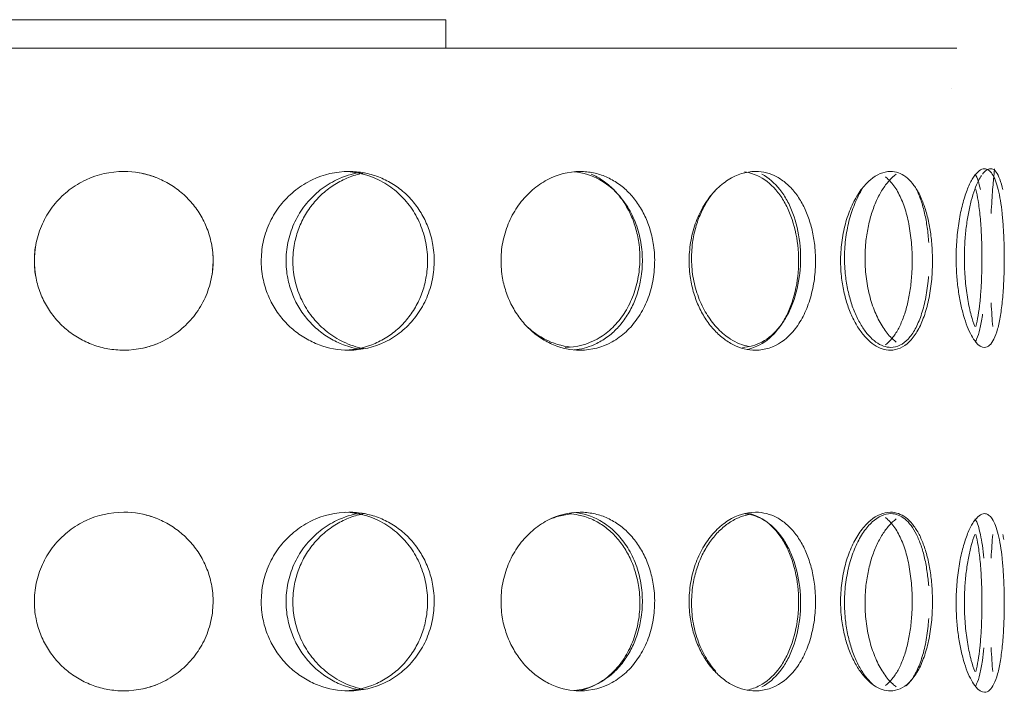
# Model space of a CAD drawing. Header units: inches. Extents: x -498 to 634, y -52 to 183.
# Tile 23 of 29: x 215.54 to 219.88, y 162.78 to 165.75. Entities that reach past the tile are written whole.
import ezdxf

# ---------------------------------------------------------------- set-up
doc = ezdxf.new("R2010")
doc.units = ezdxf.units.IN
doc.header["$MEASUREMENT"] = 0
doc.layers.add('M-EQPM', color=90, linetype='Continuous', lineweight=9)

# ---------------------------------------------------------------- blocks, each defined once
blk = doc.blocks.new('Roof Vent - Roof Vent-4092266-Right')
at = {"layer": 'M-EQPM'}
for p, q in [((214.4054, 165.747), (217.4191, 165.747)), ((217.4191, 165.622), (217.4191, 165.747)), ((216, 165.622), (212.1228, 165.622)), ((219.6693, 165.622), (216, 165.622)), ((219.6459, 165.4418), (219.6459, 165.4418))]:
    blk.add_line(p, q, dxfattribs=at)
for points, knots in [([(216, 164.291), (215.9762, 164.2912), (215.9298, 164.2955), (215.865, 164.3127), (215.8021, 164.3423), (215.7455, 164.3815), (215.6971, 164.4305), (215.6573, 164.4867), (215.6284, 164.5494), (215.6087, 164.6215), (215.6047, 164.6878), (215.6101, 164.745), (215.6219, 164.8002), (215.6482, 164.8686), (215.6963, 164.9396), (215.758, 164.9993), (215.8581, 165.0596), (215.9405, 165.0778), (216, 165.0784)], [0, 0, 0, 0, 0.055556, 0.111111, 0.166667, 0.222222, 0.277778, 0.333333, 0.388889, 0.444444, 0.513889, 0.548611, 0.583333, 0.652778, 0.722222, 0.791667, 0.861111, 1, 1, 1, 1]), ([(216, 165.0784), (216.0476, 165.0779), (216.1142, 165.0665), (216.1978, 165.0272), (216.2543, 164.988), (216.3029, 164.939), (216.3427, 164.8827), (216.3716, 164.82), (216.3913, 164.748), (216.3953, 164.6817), (216.3899, 164.6244), (216.3781, 164.5692), (216.3518, 164.5008), (216.3038, 164.4298), (216.2422, 164.3702), (216.1419, 164.3097), (216.0595, 164.2916), (216, 164.291)], [0, 0, 0, 0, 0.111111, 0.166667, 0.222222, 0.277778, 0.333333, 0.388889, 0.444444, 0.513889, 0.548611, 0.583333, 0.652778, 0.722222, 0.791667, 0.861111, 1, 1, 1, 1]), ([(216.9918, 164.291), (216.9457, 164.2915), (216.8809, 164.3029), (216.7991, 164.3422), (216.7435, 164.3814), (216.6957, 164.4304), (216.6562, 164.4867), (216.6276, 164.5493), (216.608, 164.6214), (216.6041, 164.6877), (216.6094, 164.7449), (216.6211, 164.8002), (216.6473, 164.8686), (216.6948, 164.9396), (216.7555, 164.9992), (216.8539, 165.0597), (216.9342, 165.0778), (216.9918, 165.0784)], [0, 0, 0, 0, 0.111111, 0.166667, 0.222222, 0.277778, 0.333333, 0.388889, 0.444444, 0.513889, 0.548611, 0.583333, 0.652778, 0.722222, 0.791667, 0.861111, 1, 1, 1, 1]), ([(217.0432, 164.2952), (217.0175, 164.299), (216.9714, 164.3109), (216.9069, 164.3422), (216.8517, 164.3814), (216.8042, 164.4305), (216.7651, 164.4867), (216.7367, 164.5494), (216.7173, 164.6214), (216.7133, 164.6877), (216.7187, 164.7449), (216.7303, 164.8001), (216.7562, 164.8686), (216.8033, 164.9395), (216.8636, 164.9992), (216.9453, 165.0498), (217.0064, 165.0686), (217.0431, 165.0741)], [0.0454421, 0.0454421, 0.0454421, 0.0454421, 0.1111111, 0.1666667, 0.2222222, 0.2777778, 0.3333333, 0.3888889, 0.4444444, 0.5138889, 0.5486111, 0.5833333, 0.6527778, 0.7222222, 0.7916667, 0.8611111, 0.9545659, 0.9545659, 0.9545659, 0.9545659]), ([(217.0606, 165.0721), (217.039, 165.0682), (216.9973, 165.0567), (216.9363, 165.0271), (216.8812, 164.9878), (216.8338, 164.9389), (216.7948, 164.8827), (216.7665, 164.8199), (216.7471, 164.7478), (216.7432, 164.6816), (216.7485, 164.6244), (216.7601, 164.5692), (216.7859, 164.5008), (216.8331, 164.4298), (216.8934, 164.37), (216.9704, 164.3223), (217.0264, 164.3038), (217.0578, 164.2978)], [0.0555556, 0.0555556, 0.0555556, 0.0555556, 0.1111111, 0.1666667, 0.2222222, 0.2777778, 0.3333333, 0.3888889, 0.4444444, 0.5138889, 0.5486111, 0.5833333, 0.6527778, 0.7222222, 0.7916667, 0.8611111, 0.9419515, 0.9419515, 0.9419515, 0.9419515]), ([(216.9778, 164.2914), (217.0181, 164.2933), (217.0772, 164.3051), (217.1527, 164.3422), (217.2066, 164.3814), (217.2527, 164.4304), (217.2905, 164.4867), (217.3177, 164.5494), (217.3363, 164.6214), (217.34, 164.6877), (217.3349, 164.7449), (217.3238, 164.8001), (217.299, 164.8686), (217.2536, 164.9395), (217.195, 164.9992), (217.1036, 165.0569), (217.0295, 165.0755), (216.9778, 165.0779)], [0.0125466, 0.0125466, 0.0125466, 0.0125466, 0.1111111, 0.1666667, 0.2222222, 0.2777778, 0.3333333, 0.3888889, 0.4444444, 0.5138889, 0.5486111, 0.5833333, 0.6527778, 0.7222222, 0.7916667, 0.8611111, 0.9874556, 0.9874556, 0.9874556, 0.9874556]), ([(216.9918, 165.0784), (217.0148, 165.0782), (217.0595, 165.0739), (217.1219, 165.0567), (217.182, 165.0271), (217.236, 164.9878), (217.282, 164.9389), (217.3196, 164.8827), (217.3468, 164.8199), (217.3655, 164.7479), (217.3692, 164.6816), (217.3641, 164.6243), (217.353, 164.5692), (217.3282, 164.5008), (217.2827, 164.4298), (217.2241, 164.37), (217.1286, 164.3097), (217.0493, 164.2916), (216.9918, 164.291)], [0, 0, 0, 0, 0.055556, 0.111111, 0.166667, 0.222222, 0.277778, 0.333333, 0.388889, 0.444444, 0.513889, 0.548611, 0.583333, 0.652778, 0.722222, 0.791667, 0.861111, 1, 1, 1, 1]), ([(218.0102, 164.291), (217.9692, 164.2915), (217.9113, 164.3029), (217.8377, 164.3422), (217.7874, 164.3814), (217.7439, 164.4304), (217.708, 164.4867), (217.6819, 164.5494), (217.6639, 164.6214), (217.6603, 164.6877), (217.6652, 164.7449), (217.6759, 164.8001), (217.6998, 164.8686), (217.7431, 164.9395), (217.7983, 164.9992), (217.8872, 165.0597), (217.959, 165.0778), (218.0102, 165.0784)], [0, 0, 0, 0, 0.111111, 0.166667, 0.222222, 0.277778, 0.333333, 0.388889, 0.444444, 0.513889, 0.548611, 0.583333, 0.652778, 0.722222, 0.791667, 0.861111, 1, 1, 1, 1]), ([(217.984, 164.2925), (218.0142, 164.2955), (218.0615, 164.3075), (218.1234, 164.3422), (218.1704, 164.3814), (218.2104, 164.4304), (218.2431, 164.4866), (218.2665, 164.5493), (218.2826, 164.6214), (218.2858, 164.6877), (218.2814, 164.745), (218.2719, 164.8002), (218.2505, 164.8686), (218.2112, 164.9396), (218.1604, 164.9992), (218.0846, 165.0539), (218.0242, 165.0728), (217.984, 165.0768)], [0.0262108, 0.0262108, 0.0262108, 0.0262108, 0.1111111, 0.1666667, 0.2222222, 0.2777778, 0.3333333, 0.3888889, 0.4444444, 0.5138889, 0.5486111, 0.5833333, 0.6527778, 0.7222222, 0.7916667, 0.8611111, 0.9737937, 0.9737937, 0.9737937, 0.9737937]), ([(218.0102, 165.0784), (218.0306, 165.0781), (218.0703, 165.0739), (218.1252, 165.0567), (218.1779, 165.0271), (218.2249, 164.9879), (218.2648, 164.9389), (218.2974, 164.8827), (218.3209, 164.82), (218.3369, 164.7479), (218.3401, 164.6816), (218.3357, 164.6243), (218.3262, 164.5691), (218.3048, 164.5007), (218.2655, 164.4297), (218.2146, 164.37), (218.1312, 164.3097), (218.0613, 164.2916), (218.0102, 164.291)], [0, 0, 0, 0, 0.055556, 0.111111, 0.166667, 0.222222, 0.277778, 0.333333, 0.388889, 0.444444, 0.513889, 0.548611, 0.583333, 0.652778, 0.722222, 0.791667, 0.861111, 1, 1, 1, 1]), ([(218.7829, 164.291), (218.7492, 164.2915), (218.7012, 164.3029), (218.6395, 164.3422), (218.5972, 164.3814), (218.5604, 164.4304), (218.5299, 164.4867), (218.5076, 164.5494), (218.4923, 164.6214), (218.4892, 164.6877), (218.4934, 164.7449), (218.5025, 164.8001), (218.5229, 164.8686), (218.5598, 164.9396), (218.6064, 164.9992), (218.6811, 165.0597), (218.7408, 165.0778), (218.7829, 165.0784)], [0, 0, 0, 0, 0.111111, 0.166667, 0.222222, 0.277778, 0.333333, 0.388889, 0.444444, 0.513889, 0.548611, 0.583333, 0.652778, 0.722222, 0.791667, 0.861111, 1, 1, 1, 1]), ([(218.7348, 165.0765), (218.7579, 165.0733), (218.8118, 165.0557), (218.8718, 165.004), (218.9145, 164.939), (218.9487, 164.8638), (218.9741, 164.7544), (218.9741, 164.6149), (218.9487, 164.5056), (218.9145, 164.4303), (218.8717, 164.3652), (218.8149, 164.3163), (218.765, 164.2985), (218.7458, 164.2947)], [0.0309578, 0.0309578, 0.0309578, 0.0309578, 0.1111111, 0.2222222, 0.2777778, 0.3333333, 0.4444444, 0.5555556, 0.6666667, 0.7222222, 0.7777778, 0.8888889, 0.9563272, 0.9563272, 0.9563272, 0.9563272]), ([(218.7829, 165.0784), (218.7997, 165.0781), (218.8322, 165.0739), (218.8769, 165.0567), (218.9194, 165.0271), (218.9571, 164.9878), (218.989, 164.9389), (219.0148, 164.8827), (219.0333, 164.82), (219.0459, 164.7479), (219.0484, 164.6816), (219.045, 164.6243), (219.0374, 164.5692), (219.0206, 164.5008), (218.9895, 164.4297), (218.9489, 164.37), (218.8818, 164.3097), (218.8249, 164.2916), (218.7829, 164.291)], [0, 0, 0, 0, 0.055556, 0.111111, 0.166667, 0.222222, 0.277778, 0.333333, 0.388889, 0.444444, 0.513889, 0.548611, 0.583333, 0.652778, 0.722222, 0.791667, 0.861111, 1, 1, 1, 1]), ([(219.3771, 164.291), (219.3526, 164.2915), (219.3173, 164.3029), (219.2713, 164.3422), (219.2394, 164.3814), (219.2114, 164.4304), (219.188, 164.4866), (219.1709, 164.5493), (219.159, 164.6214), (219.1566, 164.6877), (219.1599, 164.745), (219.167, 164.8002), (219.1827, 164.8686), (219.2109, 164.9396), (219.2463, 164.9992), (219.3025, 165.0596), (219.3465, 165.0778), (219.3771, 165.0784)], [0, 0, 0, 0, 0.111111, 0.166667, 0.222222, 0.277778, 0.333333, 0.388889, 0.444444, 0.513889, 0.548611, 0.583333, 0.652778, 0.722222, 0.791667, 0.861111, 1, 1, 1, 1]), ([(219.4029, 165.0669), (219.3922, 165.0591), (219.3708, 165.0394), (219.3412, 165.0001), (219.3152, 164.9511), (219.2935, 164.8949), (219.2776, 164.8322), (219.2666, 164.7601), (219.2644, 164.6939), (219.2674, 164.6366), (219.274, 164.5815), (219.2886, 164.5131), (219.3149, 164.442), (219.3479, 164.3823), (219.379, 164.3461), (219.3976, 164.3309), (219.4029, 164.3271)], [0.1111111, 0.1111111, 0.1111111, 0.1111111, 0.1666667, 0.2222222, 0.2777778, 0.3333333, 0.3888889, 0.4444444, 0.5138889, 0.5486111, 0.5833333, 0.6527778, 0.7222222, 0.7916667, 0.8611111, 0.8888889, 0.8888889, 0.8888889, 0.8888889]), ([(219.3771, 165.0784), (219.3893, 165.0782), (219.4128, 165.0739), (219.4447, 165.0567), (219.4747, 165.0271), (219.5009, 164.9878), (219.5228, 164.9389), (219.5404, 164.8827), (219.553, 164.8199), (219.5614, 164.7478), (219.5631, 164.6816), (219.5608, 164.6244), (219.5557, 164.5692), (219.5444, 164.5008), (219.5232, 164.4298), (219.4953, 164.37), (219.4484, 164.3097), (219.4077, 164.2916), (219.3771, 164.291)], [0, 0, 0, 0, 0.055556, 0.111111, 0.166667, 0.222222, 0.277778, 0.333333, 0.388889, 0.444444, 0.513889, 0.548611, 0.583333, 0.652778, 0.722222, 0.791667, 0.861111, 1, 1, 1, 1]), ([(219.7917, 164.3033), (219.7789, 164.3038), (219.7597, 164.3152), (219.7338, 164.3545), (219.7154, 164.3937), (219.699, 164.4427), (219.685, 164.4989), (219.6747, 164.5616), (219.6675, 164.6337), (219.666, 164.7), (219.668, 164.7572), (219.6723, 164.8125), (219.6818, 164.8809), (219.6987, 164.9519), (219.7195, 165.0115), (219.7516, 165.0719), (219.7757, 165.0901), (219.7917, 165.0907)], [0, 0, 0, 0, 0.111111, 0.166667, 0.222222, 0.277778, 0.333333, 0.388889, 0.444444, 0.513889, 0.548611, 0.583333, 0.652778, 0.722222, 0.791667, 0.861111, 1, 1, 1, 1]), ([(219.7917, 165.0907), (219.7981, 165.0904), (219.8102, 165.0862), (219.826, 165.069), (219.8403, 165.0394), (219.8524, 165.0001), (219.8621, 164.9511), (219.8696, 164.895), (219.8748, 164.8322), (219.8782, 164.7601), (219.8789, 164.6939), (219.878, 164.6366), (219.8759, 164.5815), (219.8713, 164.5131), (219.8622, 164.442), (219.8499, 164.3823), (219.828, 164.322), (219.8077, 164.3039), (219.7917, 164.3033)], [0, 0, 0, 0, 0.055556, 0.111111, 0.166667, 0.222222, 0.277778, 0.333333, 0.388889, 0.444444, 0.513889, 0.548611, 0.583333, 0.652778, 0.722222, 0.791667, 0.861111, 1, 1, 1, 1]), ([(219.872, 164.9983), (219.8712, 165.002), (219.8662, 165.0236), (219.8508, 165.0719), (219.8326, 165.0901), (219.818, 165.0907)], [0.7777778, 0.7777778, 0.7777778, 0.7777778, 0.7916667, 0.8611111, 1, 1, 1, 1]), ([(219.8206, 164.8939), (219.8217, 164.9138), (219.8239, 164.9514), (219.8287, 165.0164), (219.8343, 165.0745), (219.8357, 165.0907), (219.8359, 165.0907)], [0.6666667, 0.6666667, 0.6666667, 0.6666667, 0.7222222, 0.7777778, 0.8888889, 1, 1, 1, 1]), ([(219.8359, 165.0907), (219.8357, 165.0907), (219.8343, 165.0745), (219.8287, 165.0164), (219.8239, 164.9514), (219.8217, 164.9138), (219.8206, 164.8939)], [0, 0, 0, 0, 0.1111111, 0.2222222, 0.2777778, 0.3333333, 0.3333333, 0.3333333, 0.3333333]), ([(218.0589, 165.0669), (218.0769, 165.0591), (218.1121, 165.0394), (218.1593, 165.0001), (218.1993, 164.9512), (218.232, 164.895), (218.2555, 164.8323), (218.2716, 164.7602), (218.2748, 164.6939), (218.2704, 164.6366), (218.2608, 164.5814), (218.2394, 164.513), (218.2, 164.442), (218.149, 164.3823), (218.0653, 164.322), (217.9951, 164.3039), (217.9438, 164.3033)], [0.1111111, 0.1111111, 0.1111111, 0.1111111, 0.1666667, 0.2222222, 0.2777778, 0.3333333, 0.3888889, 0.4444444, 0.5138889, 0.5486111, 0.5833333, 0.6527778, 0.7222222, 0.7916667, 0.8611111, 1, 1, 1, 1]), ([(218.7252, 164.3034), (218.7548, 164.3046), (218.8156, 164.3213), (218.8806, 164.3775), (218.9232, 164.4425), (218.9573, 164.5178), (218.9826, 164.6271), (218.9826, 164.7667), (218.9573, 164.8761), (218.9232, 164.9513), (218.8807, 165.0163), (218.8403, 165.0512), (218.8109, 165.0669)], [0.0089681, 0.0089681, 0.0089681, 0.0089681, 0.1111111, 0.2222222, 0.2777778, 0.3333333, 0.4444444, 0.5555556, 0.6666667, 0.7222222, 0.7777778, 0.8888889, 0.8888889, 0.8888889, 0.8888889]), ([(219.355, 164.3147), (219.3653, 164.3226), (219.3853, 164.3422), (219.4116, 164.3814), (219.4335, 164.4304), (219.4512, 164.4867), (219.4637, 164.5494), (219.4722, 164.6214), (219.4739, 164.6877), (219.4716, 164.7449), (219.4665, 164.8001), (219.4552, 164.8686), (219.434, 164.9395), (219.4061, 164.9992), (219.3778, 165.0355), (219.3601, 165.0507), (219.355, 165.0546)], [0.1111111, 0.1111111, 0.1111111, 0.1111111, 0.1666667, 0.2222222, 0.2777778, 0.3333333, 0.3888889, 0.4444444, 0.5138889, 0.5486111, 0.5833333, 0.6527778, 0.7222222, 0.7916667, 0.8611111, 0.8888889, 0.8888889, 0.8888889, 0.8888889]), ([(219.7786, 165.0609), (219.7741, 165.0542), (219.7637, 165.0362), (219.7481, 165.0001), (219.7329, 164.9511), (219.72, 164.8949), (219.7104, 164.8322), (219.7037, 164.7601), (219.7024, 164.6939), (219.7042, 164.6366), (219.7082, 164.5815), (219.7171, 164.5131), (219.7317, 164.4468), (219.743, 164.4103), (219.7484, 164.3955)], [0.1246334, 0.1246334, 0.1246334, 0.1246334, 0.1666667, 0.2222222, 0.2777778, 0.3333333, 0.3888889, 0.4444444, 0.5138889, 0.5486111, 0.5833333, 0.6527778, 0.7222222, 0.7777778, 0.7777778, 0.7777778, 0.7777778]), ([(218.6018, 164.9911), (218.5911, 164.9784), (218.569, 164.9481), (218.5403, 164.895), (218.5181, 164.8322), (218.5028, 164.7601), (218.4997, 164.6939), (218.5039, 164.6366), (218.513, 164.5814), (218.5333, 164.5131), (218.5701, 164.442), (218.6167, 164.3823), (218.6793, 164.3316), (218.7256, 164.3127), (218.7533, 164.3073)], [0.231399, 0.231399, 0.231399, 0.231399, 0.2777778, 0.3333333, 0.3888889, 0.4444444, 0.5138889, 0.5486111, 0.5833333, 0.6527778, 0.7222222, 0.7916667, 0.8611111, 0.9561343, 0.9561343, 0.9561343, 0.9561343]), ([(219.3793, 164.3033), (219.3567, 164.3038), (219.324, 164.3152), (219.2811, 164.3545), (219.2514, 164.3937), (219.2252, 164.4427), (219.2034, 164.499), (219.1873, 164.5617), (219.1762, 164.6337), (219.174, 164.7), (219.177, 164.7572), (219.1837, 164.8124), (219.1984, 164.8808), (219.223, 164.9471), (219.2425, 164.9836), (219.2518, 164.9983)], [0, 0, 0, 0, 0.1111111, 0.1666667, 0.2222222, 0.2777778, 0.3333333, 0.3888889, 0.4444444, 0.5138889, 0.5486111, 0.5833333, 0.6527778, 0.7222222, 0.7777778, 0.7777778, 0.7777778, 0.7777778]), ([(219.7538, 164.3953), (219.7574, 164.41), (219.7639, 164.4427), (219.7714, 164.499), (219.7765, 164.5617), (219.7799, 164.6337), (219.7806, 164.7), (219.7797, 164.7572), (219.7777, 164.8124), (219.773, 164.8809), (219.7647, 164.9471), (219.7575, 164.9836), (219.7539, 164.9983)], [0.2222222, 0.2222222, 0.2222222, 0.2222222, 0.2777778, 0.3333333, 0.3888889, 0.4444444, 0.5138889, 0.5486111, 0.5833333, 0.6527778, 0.7222222, 0.7777778, 0.7777778, 0.7777778, 0.7777778]), ([(215.6123, 164.753), (215.6073, 164.7248), (215.6047, 164.6816), (215.609, 164.6358), (215.6118, 164.619), (215.6123, 164.6163)], [0.4444444, 0.4444444, 0.4444444, 0.4444444, 0.5138889, 0.5486111, 0.5554758, 0.5554758, 0.5554758, 0.5554758]), ([(219.5451, 164.6157), (219.5445, 164.6089), (219.5413, 164.5745), (219.5321, 164.5129), (219.5129, 164.4419), (219.4876, 164.3823), (219.4448, 164.322), (219.4075, 164.3039), (219.3793, 164.3033)], [0.5661059, 0.5661059, 0.5661059, 0.5661059, 0.5833333, 0.6527778, 0.7222222, 0.7916667, 0.8611111, 1, 1, 1, 1]), ([(219.7829, 164.4504), (219.7827, 164.4482), (219.7793, 164.4241), (219.7718, 164.3823), (219.7606, 164.3472), (219.7535, 164.3325), (219.7517, 164.3292)], [0.7153538, 0.7153538, 0.7153538, 0.7153538, 0.7222222, 0.7916667, 0.8611111, 0.883892, 0.883892, 0.883892, 0.883892]), ([(217.7813, 164.391), (217.7836, 164.3889), (217.806, 164.369), (217.8669, 164.3277), (217.9293, 164.3089), (217.9699, 164.3049)], [0.7835568, 0.7835568, 0.7835568, 0.7835568, 0.7916667, 0.8611111, 0.973785, 0.973785, 0.973785, 0.973785]), ([(216, 162.79), (215.9762, 162.7902), (215.9298, 162.7945), (215.865, 162.8117), (215.8021, 162.8413), (215.7455, 162.8805), (215.6971, 162.9295), (215.6573, 162.9857), (215.6284, 163.0484), (215.6087, 163.1205), (215.6047, 163.1868), (215.6101, 163.2441), (215.6219, 163.2992), (215.6482, 163.3676), (215.6963, 163.4387), (215.758, 163.4983), (215.8581, 163.5586), (215.9405, 163.5768), (216, 163.5774)], [0, 0, 0, 0, 0.055556, 0.111111, 0.166667, 0.222222, 0.277778, 0.333333, 0.388889, 0.444444, 0.513889, 0.548611, 0.583333, 0.652778, 0.722222, 0.791667, 0.861111, 1, 1, 1, 1]), ([(216, 163.5774), (216.0476, 163.5769), (216.1142, 163.5655), (216.1978, 163.5262), (216.2543, 163.487), (216.3029, 163.438), (216.3427, 163.3817), (216.3716, 163.319), (216.3913, 163.247), (216.3953, 163.1807), (216.3899, 163.1235), (216.3781, 163.0683), (216.3518, 162.9998), (216.3038, 162.9288), (216.2422, 162.8692), (216.1419, 162.8087), (216.0595, 162.7906), (216, 162.79)], [0, 0, 0, 0, 0.111111, 0.166667, 0.222222, 0.277778, 0.333333, 0.388889, 0.444444, 0.513889, 0.548611, 0.583333, 0.652778, 0.722222, 0.791667, 0.861111, 1, 1, 1, 1]), ([(216.9918, 162.79), (216.9457, 162.7905), (216.8809, 162.8019), (216.7991, 162.8412), (216.7435, 162.8804), (216.6957, 162.9294), (216.6562, 162.9857), (216.6276, 163.0484), (216.608, 163.1204), (216.6041, 163.1867), (216.6094, 163.244), (216.6211, 163.2992), (216.6473, 163.3676), (216.6948, 163.4386), (216.7555, 163.4982), (216.8539, 163.5587), (216.9342, 163.5768), (216.9918, 163.5774)], [0, 0, 0, 0, 0.111111, 0.166667, 0.222222, 0.277778, 0.333333, 0.388889, 0.444444, 0.513889, 0.548611, 0.583333, 0.652778, 0.722222, 0.791667, 0.861111, 1, 1, 1, 1]), ([(217.0432, 162.7942), (217.0175, 162.7981), (216.9714, 162.8099), (216.9069, 162.8412), (216.8517, 162.8804), (216.8042, 162.9295), (216.7651, 162.9857), (216.7367, 163.0484), (216.7173, 163.1204), (216.7133, 163.1867), (216.7187, 163.2439), (216.7303, 163.2991), (216.7562, 163.3676), (216.8033, 163.4386), (216.8636, 163.4982), (216.9453, 163.5488), (217.0064, 163.5676), (217.0431, 163.5731)], [0.0454421, 0.0454421, 0.0454421, 0.0454421, 0.1111111, 0.1666667, 0.2222222, 0.2777778, 0.3333333, 0.3888889, 0.4444444, 0.5138889, 0.5486111, 0.5833333, 0.6527778, 0.7222222, 0.7916667, 0.8611111, 0.9545659, 0.9545659, 0.9545659, 0.9545659]), ([(217.0606, 163.5711), (217.039, 163.5672), (216.9973, 163.5557), (216.9363, 163.5261), (216.8812, 163.4869), (216.8338, 163.4379), (216.7948, 163.3817), (216.7665, 163.3189), (216.7471, 163.2469), (216.7432, 163.1806), (216.7485, 163.1234), (216.7601, 163.0682), (216.7859, 162.9998), (216.8331, 162.9288), (216.8934, 162.8691), (216.9704, 162.8213), (217.0264, 162.8028), (217.0578, 162.7968)], [0.0555556, 0.0555556, 0.0555556, 0.0555556, 0.1111111, 0.1666667, 0.2222222, 0.2777778, 0.3333333, 0.3888889, 0.4444444, 0.5138889, 0.5486111, 0.5833333, 0.6527778, 0.7222222, 0.7916667, 0.8611111, 0.9419515, 0.9419515, 0.9419515, 0.9419515]), ([(216.9778, 162.7904), (217.0181, 162.7923), (217.0772, 162.8041), (217.1527, 162.8412), (217.2066, 162.8804), (217.2527, 162.9295), (217.2905, 162.9857), (217.3177, 163.0484), (217.3363, 163.1204), (217.34, 163.1867), (217.3349, 163.2439), (217.3238, 163.2991), (217.299, 163.3676), (217.2536, 163.4386), (217.195, 163.4982), (217.1036, 163.5559), (217.0295, 163.5745), (216.9778, 163.577)], [0.0125466, 0.0125466, 0.0125466, 0.0125466, 0.1111111, 0.1666667, 0.2222222, 0.2777778, 0.3333333, 0.3888889, 0.4444444, 0.5138889, 0.5486111, 0.5833333, 0.6527778, 0.7222222, 0.7916667, 0.8611111, 0.9874556, 0.9874556, 0.9874556, 0.9874556]), ([(216.9918, 163.5774), (217.0148, 163.5772), (217.0595, 163.5729), (217.1219, 163.5557), (217.182, 163.5261), (217.236, 163.4869), (217.282, 163.4379), (217.3196, 163.3817), (217.3468, 163.319), (217.3655, 163.2469), (217.3692, 163.1806), (217.3641, 163.1234), (217.353, 163.0682), (217.3282, 162.9998), (217.2827, 162.9288), (217.2241, 162.8691), (217.1286, 162.8088), (217.0493, 162.7906), (216.9918, 162.79)], [0, 0, 0, 0, 0.055556, 0.111111, 0.166667, 0.222222, 0.277778, 0.333333, 0.388889, 0.444444, 0.513889, 0.548611, 0.583333, 0.652778, 0.722222, 0.791667, 0.861111, 1, 1, 1, 1]), ([(218.0102, 162.79), (217.9692, 162.7905), (217.9113, 162.8019), (217.8377, 162.8412), (217.7874, 162.8804), (217.7439, 162.9295), (217.708, 162.9857), (217.6819, 163.0484), (217.6639, 163.1204), (217.6603, 163.1867), (217.6652, 163.2439), (217.6759, 163.2991), (217.6998, 163.3676), (217.7431, 163.4386), (217.7983, 163.4982), (217.8872, 163.5587), (217.959, 163.5768), (218.0102, 163.5774)], [0, 0, 0, 0, 0.111111, 0.166667, 0.222222, 0.277778, 0.333333, 0.388889, 0.444444, 0.513889, 0.548611, 0.583333, 0.652778, 0.722222, 0.791667, 0.861111, 1, 1, 1, 1]), ([(217.9698, 163.5696), (217.9592, 163.5686), (217.929, 163.564), (217.9001, 163.5553), (217.8814, 163.5475)], [0.02621041, 0.02621041, 0.02621041, 0.02621041, 0.05555556, 0.11111111, 0.11111111, 0.11111111, 0.11111111]), ([(217.9627, 163.5705), (217.9766, 163.5695), (218.0098, 163.565), (218.0593, 163.5495), (218.1121, 163.5199), (218.1593, 163.4807), (218.1993, 163.4317), (218.232, 163.3756), (218.2555, 163.3128), (218.2716, 163.2407), (218.2748, 163.1744), (218.2704, 163.1172), (218.2608, 163.062), (218.2394, 162.9936), (218.2, 162.9226), (218.149, 162.8629), (218.0792, 162.8127), (218.026, 162.7939), (217.9937, 162.7883)], [0.0172434, 0.0172434, 0.0172434, 0.0172434, 0.0555556, 0.1111111, 0.1666667, 0.2222222, 0.2777778, 0.3333333, 0.3888889, 0.4444444, 0.5138889, 0.5486111, 0.5833333, 0.6527778, 0.7222222, 0.7916667, 0.8611111, 0.9536652, 0.9536652, 0.9536652, 0.9536652]), ([(217.984, 162.7916), (218.0142, 162.7945), (218.0615, 162.8066), (218.1234, 162.8412), (218.1704, 162.8804), (218.2104, 162.9294), (218.2431, 162.9857), (218.2665, 163.0484), (218.2826, 163.1204), (218.2858, 163.1867), (218.2814, 163.244), (218.2719, 163.2992), (218.2505, 163.3676), (218.2112, 163.4386), (218.1604, 163.4982), (218.0846, 163.553), (218.0242, 163.5718), (217.984, 163.5758)], [0.0262108, 0.0262108, 0.0262108, 0.0262108, 0.1111111, 0.1666667, 0.2222222, 0.2777778, 0.3333333, 0.3888889, 0.4444444, 0.5138889, 0.5486111, 0.5833333, 0.6527778, 0.7222222, 0.7916667, 0.8611111, 0.9737937, 0.9737937, 0.9737937, 0.9737937]), ([(218.0102, 163.5774), (218.0306, 163.5772), (218.0703, 163.5729), (218.1252, 163.5557), (218.1779, 163.5261), (218.2249, 163.4869), (218.2648, 163.4379), (218.2974, 163.3817), (218.3209, 163.319), (218.3369, 163.2469), (218.3401, 163.1806), (218.3357, 163.1233), (218.3262, 163.0681), (218.3048, 162.9998), (218.2655, 162.9287), (218.2146, 162.869), (218.1312, 162.8088), (218.0613, 162.7906), (218.0102, 162.79)], [0, 0, 0, 0, 0.055556, 0.111111, 0.166667, 0.222222, 0.277778, 0.333333, 0.388889, 0.444444, 0.513889, 0.548611, 0.583333, 0.652778, 0.722222, 0.791667, 0.861111, 1, 1, 1, 1]), ([(218.7829, 162.79), (218.7492, 162.7905), (218.7012, 162.8019), (218.6395, 162.8412), (218.5972, 162.8804), (218.5604, 162.9294), (218.5299, 162.9857), (218.5076, 163.0484), (218.4923, 163.1204), (218.4892, 163.1867), (218.4934, 163.244), (218.5025, 163.2992), (218.5229, 163.3676), (218.5598, 163.4386), (218.6064, 163.4982), (218.6811, 163.5587), (218.7408, 163.5768), (218.7829, 163.5774)], [0, 0, 0, 0, 0.111111, 0.166667, 0.222222, 0.277778, 0.333333, 0.388889, 0.444444, 0.513889, 0.548611, 0.583333, 0.652778, 0.722222, 0.791667, 0.861111, 1, 1, 1, 1]), ([(218.7533, 163.5672), (218.7499, 163.5665), (218.7303, 163.5622), (218.6957, 163.5495), (218.6495, 163.5199), (218.6073, 163.4807), (218.5707, 163.4317), (218.5403, 163.3755), (218.5181, 163.3128), (218.5028, 163.2407), (218.4997, 163.1744), (218.5039, 163.1172), (218.513, 163.062), (218.5333, 162.9936), (218.5677, 162.9273), (218.595, 162.8908), (218.6082, 162.8761)], [0.043858, 0.043858, 0.043858, 0.043858, 0.0555556, 0.1111111, 0.1666667, 0.2222222, 0.2777778, 0.3333333, 0.3888889, 0.4444444, 0.5138889, 0.5486111, 0.5833333, 0.6527778, 0.7222222, 0.7777778, 0.7777778, 0.7777778, 0.7777778]), ([(218.8109, 162.8076), (218.8403, 162.8232), (218.8806, 162.8581), (218.9232, 162.9231), (218.9573, 162.9984), (218.9826, 163.1077), (218.9826, 163.2472), (218.9573, 163.3567), (218.9232, 163.4319), (218.8807, 163.4968), (218.8191, 163.5502), (218.763, 163.5675), (218.7378, 163.5702)], [0.1111111, 0.1111111, 0.1111111, 0.1111111, 0.2222222, 0.2777778, 0.3333333, 0.4444444, 0.5555556, 0.6666667, 0.7222222, 0.7777778, 0.8888889, 0.9764768, 0.9764768, 0.9764768, 0.9764768]), ([(218.7457, 163.5737), (218.765, 163.5699), (218.8149, 163.5521), (218.8718, 163.503), (218.9145, 163.438), (218.9487, 163.3628), (218.9741, 163.2534), (218.9741, 163.1139), (218.9487, 163.0046), (218.9145, 162.9293), (218.8717, 162.8643), (218.8149, 162.8153), (218.765, 162.7975), (218.7458, 162.7937)], [0.0436651, 0.0436651, 0.0436651, 0.0436651, 0.1111111, 0.2222222, 0.2777778, 0.3333333, 0.4444444, 0.5555556, 0.6666667, 0.7222222, 0.7777778, 0.8888889, 0.9563272, 0.9563272, 0.9563272, 0.9563272]), ([(218.7829, 163.5774), (218.7997, 163.5772), (218.8322, 163.5729), (218.8769, 163.5557), (218.9194, 163.5261), (218.9571, 163.4869), (218.989, 163.4379), (219.0148, 163.3817), (219.0333, 163.319), (219.0459, 163.2469), (219.0484, 163.1806), (219.045, 163.1234), (219.0374, 163.0682), (219.0206, 162.9998), (218.9895, 162.9288), (218.9489, 162.8691), (218.8818, 162.8088), (218.8249, 162.7906), (218.7829, 162.79)], [0, 0, 0, 0, 0.055556, 0.111111, 0.166667, 0.222222, 0.277778, 0.333333, 0.388889, 0.444444, 0.513889, 0.548611, 0.583333, 0.652778, 0.722222, 0.791667, 0.861111, 1, 1, 1, 1]), ([(219.3771, 162.79), (219.3526, 162.7905), (219.3173, 162.8019), (219.2713, 162.8412), (219.2394, 162.8804), (219.2114, 162.9294), (219.188, 162.9856), (219.1709, 163.0483), (219.159, 163.1204), (219.1566, 163.1867), (219.1599, 163.244), (219.167, 163.2992), (219.1827, 163.3677), (219.2109, 163.4386), (219.2463, 163.4982), (219.3025, 163.5587), (219.3465, 163.5768), (219.3771, 163.5774)], [0, 0, 0, 0, 0.111111, 0.166667, 0.222222, 0.277778, 0.333333, 0.388889, 0.444444, 0.513889, 0.548611, 0.583333, 0.652778, 0.722222, 0.791667, 0.861111, 1, 1, 1, 1]), ([(219.3075, 162.812), (219.2987, 162.819), (219.2793, 162.8374), (219.2514, 162.8742), (219.2252, 162.9233), (219.2034, 162.9796), (219.1873, 163.0422), (219.1762, 163.1143), (219.174, 163.1805), (219.177, 163.2378), (219.1837, 163.293), (219.1984, 163.3614), (219.2248, 163.4324), (219.2579, 163.492), (219.3102, 163.5525), (219.351, 163.5706), (219.3793, 163.5712)], [0.121171, 0.121171, 0.121171, 0.121171, 0.1666667, 0.2222222, 0.2777778, 0.3333333, 0.3888889, 0.4444444, 0.5138889, 0.5486111, 0.5833333, 0.6527778, 0.7222222, 0.7916667, 0.8611111, 1, 1, 1, 1]), ([(219.355, 162.8137), (219.3653, 162.8216), (219.3853, 162.8412), (219.4116, 162.8804), (219.4335, 162.9295), (219.4512, 162.9857), (219.4637, 163.0484), (219.4722, 163.1204), (219.4739, 163.1867), (219.4716, 163.2439), (219.4665, 163.2991), (219.4552, 163.3676), (219.434, 163.4386), (219.4061, 163.4982), (219.3778, 163.5345), (219.3601, 163.5497), (219.355, 163.5536)], [0.1111111, 0.1111111, 0.1111111, 0.1111111, 0.1666667, 0.2222222, 0.2777778, 0.3333333, 0.3888889, 0.4444444, 0.5138889, 0.5486111, 0.5833333, 0.6527778, 0.7222222, 0.7916667, 0.8611111, 0.8888889, 0.8888889, 0.8888889, 0.8888889]), ([(219.3771, 163.5774), (219.3893, 163.5772), (219.4128, 163.5729), (219.4447, 163.5557), (219.4747, 163.5261), (219.5009, 163.4869), (219.5228, 163.4379), (219.5404, 163.3817), (219.553, 163.3189), (219.5614, 163.2469), (219.5631, 163.1806), (219.5608, 163.1234), (219.5557, 163.0682), (219.5444, 162.9998), (219.5232, 162.9288), (219.4953, 162.8691), (219.4484, 162.8088), (219.4077, 162.7906), (219.3771, 162.79)], [0, 0, 0, 0, 0.055556, 0.111111, 0.166667, 0.222222, 0.277778, 0.333333, 0.388889, 0.444444, 0.513889, 0.548611, 0.583333, 0.652778, 0.722222, 0.791667, 0.861111, 1, 1, 1, 1]), ([(219.3793, 163.5712), (219.3905, 163.571), (219.4122, 163.5667), (219.4414, 163.5495), (219.4688, 163.52), (219.4927, 163.4807), (219.5126, 163.4318), (219.5285, 163.3757), (219.5394, 163.3149), (219.544, 163.2727), (219.5456, 163.2523)], [0, 0, 0, 0, 0.0555556, 0.1111111, 0.1666667, 0.2222222, 0.2777778, 0.3333333, 0.3888889, 0.4391831, 0.4391831, 0.4391831, 0.4391831]), ([(219.7917, 162.7838), (219.7789, 162.7843), (219.7597, 162.7958), (219.7338, 162.8351), (219.7154, 162.8742), (219.699, 162.9232), (219.685, 162.9795), (219.6747, 163.0422), (219.6675, 163.1142), (219.666, 163.1805), (219.668, 163.2378), (219.6723, 163.293), (219.6818, 163.3615), (219.6987, 163.4324), (219.7195, 163.4921), (219.7516, 163.5525), (219.7757, 163.5706), (219.7917, 163.5712)], [0, 0, 0, 0, 0.111111, 0.166667, 0.222222, 0.277778, 0.333333, 0.388889, 0.444444, 0.513889, 0.548611, 0.583333, 0.652778, 0.722222, 0.791667, 0.861111, 1, 1, 1, 1]), ([(219.7917, 163.5712), (219.7981, 163.571), (219.8102, 163.5667), (219.826, 163.5496), (219.8403, 163.5199), (219.8524, 163.4807), (219.8621, 163.4317), (219.8696, 163.3755), (219.8748, 163.3128), (219.8782, 163.2407), (219.8789, 163.1744), (219.878, 163.1172), (219.8759, 163.062), (219.8713, 162.9937), (219.8622, 162.9226), (219.8499, 162.8629), (219.828, 162.8026), (219.8077, 162.7844), (219.7917, 162.7838)], [0, 0, 0, 0, 0.055556, 0.111111, 0.166667, 0.222222, 0.277778, 0.333333, 0.388889, 0.444444, 0.513889, 0.548611, 0.583333, 0.652778, 0.722222, 0.791667, 0.861111, 1, 1, 1, 1]), ([(219.4029, 163.5475), (219.3922, 163.5397), (219.3708, 163.5199), (219.3412, 163.4807), (219.3152, 163.4317), (219.2935, 163.3755), (219.2776, 163.3128), (219.2666, 163.2407), (219.2644, 163.1744), (219.2674, 163.1172), (219.274, 163.062), (219.2886, 162.9937), (219.3149, 162.9226), (219.3479, 162.8629), (219.379, 162.8267), (219.3976, 162.8115), (219.4029, 162.8076)], [0.1111111, 0.1111111, 0.1111111, 0.1111111, 0.1666667, 0.2222222, 0.2777778, 0.3333333, 0.3888889, 0.4444444, 0.5138889, 0.5486111, 0.5833333, 0.6527778, 0.7222222, 0.7916667, 0.8611111, 0.8888889, 0.8888889, 0.8888889, 0.8888889]), ([(219.7484, 163.4791), (219.743, 163.4644), (219.7329, 163.4317), (219.72, 163.3755), (219.7104, 163.3128), (219.7037, 163.2407), (219.7024, 163.1744), (219.7042, 163.1172), (219.7082, 163.062), (219.7171, 162.9937), (219.7317, 162.9273), (219.743, 162.8908), (219.7484, 162.8761)], [0.2222222, 0.2222222, 0.2222222, 0.2222222, 0.2777778, 0.3333333, 0.3888889, 0.4444444, 0.5138889, 0.5486111, 0.5833333, 0.6527778, 0.7222222, 0.7777778, 0.7777778, 0.7777778, 0.7777778]), ([(219.7538, 162.8759), (219.7574, 162.8906), (219.7639, 162.9233), (219.7714, 162.9795), (219.7765, 163.0422), (219.7799, 163.1143), (219.7806, 163.1805), (219.7797, 163.2378), (219.7777, 163.293), (219.773, 163.3614), (219.7647, 163.4277), (219.7575, 163.4641), (219.7539, 163.4789)], [0.2222222, 0.2222222, 0.2222222, 0.2222222, 0.2777778, 0.3333333, 0.3888889, 0.4444444, 0.5138889, 0.5486111, 0.5833333, 0.6527778, 0.7222222, 0.7777778, 0.7777778, 0.7777778, 0.7777778]), ([(219.546, 163.109), (219.5452, 163.0978), (219.5419, 163.0592), (219.5321, 162.9935), (219.5129, 162.9225), (219.4876, 162.8628), (219.4635, 162.8289), (219.4491, 162.8147), (219.4462, 162.812)], [0.5555556, 0.5555556, 0.5555556, 0.5555556, 0.5833333, 0.6527778, 0.7222222, 0.7916667, 0.8611111, 0.8788542, 0.8788542, 0.8788542, 0.8788542]), ([(219.7885, 162.9803), (219.7866, 162.9605), (219.7818, 162.9186), (219.7718, 162.8629), (219.7606, 162.8278), (219.7535, 162.8131), (219.7517, 162.8098)], [0.6666667, 0.6666667, 0.6666667, 0.6666667, 0.7222222, 0.7916667, 0.8611111, 0.883892, 0.883892, 0.883892, 0.883892])]:
    blk.add_open_spline(points, degree=3, knots=knots, dxfattribs=at)
for points in [[(216.0684, 165.0724), (216.0931, 165.068), (216.1173, 165.0613), (216.1407, 165.0524)], [(216.1407, 165.0524), (216.122, 165.0595), (216.1028, 165.0653), (216.0832, 165.0695)], [(219.818, 165.0907), (219.8122, 165.0904), (219.8005, 165.0862), (219.7888, 165.0747), (219.7829, 165.0669)], [(219.7505, 165.0669), (219.755, 165.0591), (219.7634, 165.0394), (219.7705, 165.0132), (219.7736, 164.9985)], [(219.492, 164.9986), (219.4993, 164.9839), (219.5126, 164.9513), (219.5285, 164.8951), (219.5398, 164.8323), (219.5445, 164.788), (219.546, 164.7654)], [(215.6123, 164.7531), (215.6043, 164.708), (215.6043, 164.6615), (215.6123, 164.6163)], [(215.6123, 164.6162), (215.6043, 164.6614), (215.6043, 164.7079), (215.6123, 164.753)], [(216.388, 164.7513), (216.3956, 164.7074), (216.3956, 164.6621), (216.388, 164.6182)], [(216.388, 164.6181), (216.3956, 164.662), (216.3956, 164.7072), (216.388, 164.7512)], [(219.8275, 164.3954), (219.8263, 164.4101), (219.8239, 164.4426), (219.8217, 164.4802), (219.8206, 164.5001)], [(219.8206, 164.5001), (219.8217, 164.4802), (219.8239, 164.4426), (219.8263, 164.4101), (219.8275, 164.3954)], [(216.1407, 164.317), (216.1223, 164.31), (216.1034, 164.3043), (216.0842, 164.3001)], [(216.0843, 164.3001), (216.1035, 164.3043), (216.1223, 164.31), (216.1407, 164.317)], [(216.1407, 163.5514), (216.1223, 163.5584), (216.1034, 163.5641), (216.0841, 163.5683)], [(216.0843, 163.5683), (216.1035, 163.5641), (216.1223, 163.5584), (216.1407, 163.5514)], [(219.7505, 163.5475), (219.755, 163.5397), (219.7634, 163.5199), (219.774, 163.4807), (219.7824, 163.4318), (219.7867, 163.3943), (219.7885, 163.3745)], [(219.8206, 163.3745), (219.8217, 163.3943), (219.8239, 163.432), (219.8263, 163.4645), (219.8275, 163.4792)], [(219.8275, 163.4792), (219.8263, 163.4645), (219.8239, 163.432), (219.8217, 163.3943), (219.8206, 163.3745)], [(219.8761, 163.4577), (219.8748, 163.4651), (219.8734, 163.4721), (219.872, 163.4789)], [(219.8275, 162.876), (219.8263, 162.8907), (219.8239, 162.9232), (219.8217, 162.9608), (219.8206, 162.9806)], [(219.8206, 162.9806), (219.8217, 162.9608), (219.8239, 162.9232), (219.8263, 162.8907), (219.8275, 162.876)], [(216.1407, 162.816), (216.1223, 162.809), (216.1034, 162.8033), (216.0842, 162.7991)], [(216.0843, 162.7992), (216.1035, 162.8034), (216.1223, 162.809), (216.1407, 162.816)]]:
    blk.add_open_spline(points, degree=3, dxfattribs=at)

msp = doc.modelspace()

# ---------------------------------------------------------------- block references
at = {"layer": 'M-EQPM'}
msp.add_blockref('Roof Vent - Roof Vent-4092266-Right', (0, 0), dxfattribs=at)

doc.saveas('drawing.dxf')
